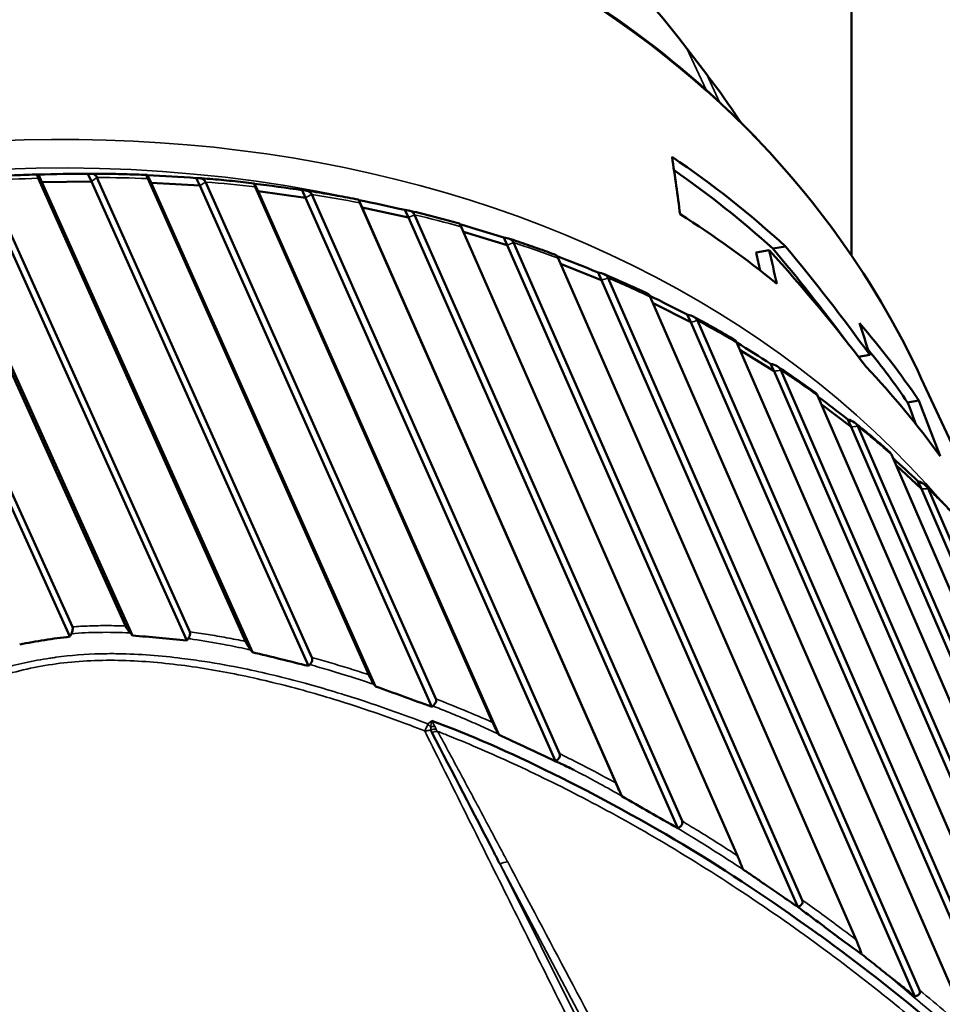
# Model space of a CAD drawing. Header units: millimetres. Extents: x 0 to 2239, y -60 to 841.
# Tile 112 of 165: x 1051.89 to 1056.32, y 210.76 to 215.5. Entities that reach past the tile are written whole.
import ezdxf

# ---------------------------------------------------------------- set-up
doc = ezdxf.new("R2010")
doc.units = ezdxf.units.MM
doc.layers.add('Sichtbar (ISO)', color=7, linetype='Continuous', lineweight=50)
doc.layers.add('Sichtbar schmal (ISO)', color=7, linetype='Continuous', lineweight=35)

msp = doc.modelspace()

# ---------------------------------------------------------------- linework, layer by layer
at = {"layer": 'Sichtbar (ISO)'}
for p, q in [((1055.8839, 257.2371), (1055.8839, 214.3629)), ((1055.0926, 215.3579), (1055.1884, 215.2325)), ((1052.9729, 212.5071), (1051.9765, 214.7337)), ((1051.9948, 214.7152), (1051.9778, 214.7517)), ((1052.233, 214.7184), (1052.216, 214.7549)), ((1052.2592, 214.7376), (1053.2919, 212.4298)), ((1052.519, 214.712), (1052.5021, 214.7485)), ((1053.5645, 212.3472), (1052.5029, 214.7321)), ((1052.7531, 214.6981), (1052.7362, 214.7346)), ((1052.3958, 212.5815), (1051.4437, 214.6973)), ((1052.6902, 212.5109), (1051.7048, 214.7009)), ((1051.7294, 214.7215), (1052.7048, 212.5536)), ((1052.233, 214.7184), (1051.9948, 214.7152)), ((1053.0062, 212.455), (1051.9948, 214.7152)), ((1053.2753, 212.3893), (1052.233, 214.7184)), ((1053.5966, 212.2913), (1052.519, 214.712)), ((1052.7531, 214.6981), (1052.519, 214.712)), ((1053.8683, 212.1928), (1052.7531, 214.6981)), ((1052.7808, 214.7156), (1053.8866, 212.2313)), ((1053.0332, 214.6709), (1053.0163, 214.7074)), ((1054.1596, 212.1182), (1053.0195, 214.6924)), ((1052.1294, 212.5301), (1051.1721, 214.6455)), ((1051.1949, 214.6675), (1052.1409, 212.5771)), ((1052.4295, 212.5351), (1051.4641, 214.6805)), ((1054.1884, 212.0628), (1053.0332, 214.6709)), ((1053.2616, 214.64), (1053.0332, 214.6709)), ((1053.2616, 214.64), (1053.2447, 214.6765)), ((1054.4614, 211.931), (1053.2616, 214.64)), ((1053.2906, 214.6557), (1054.4811, 211.9678)), ((1053.5339, 214.5923), (1053.517, 214.6288)), ((1054.7517, 211.8267), (1053.5226, 214.6151)), ((1054.7806, 211.7641), (1053.5339, 214.5923)), ((1053.7551, 214.5445), (1053.5339, 214.5923)), ((1053.7551, 214.5445), (1053.7381, 214.581)), ((1055.049, 211.6092), (1053.7551, 214.5445)), ((1053.7851, 214.5584), (1055.0697, 211.6441)), ((1055.3357, 211.477), (1054.0088, 214.5005)), ((1054.23, 214.4123), (1054.0195, 214.476)), ((1054.23, 214.4123), (1054.2131, 214.4488)), ((1055.6262, 211.231), (1054.23, 214.4123)), ((1054.2609, 214.4242), (1055.6477, 211.2641)), ((1055.5058, 214.3953), (1055.5674, 214.4048)), ((1055.9071, 211.0726), (1054.4748, 214.3495)), ((1055.4252, 214.3774), (1055.4886, 214.3872)), ((1054.6833, 214.2443), (1054.4866, 214.3225)), ((1054.6833, 214.2443), (1054.6663, 214.2808)), ((1056.1888, 210.8), (1054.6833, 214.2443)), ((1054.7148, 214.2541), (1056.2109, 210.8311)), ((1056.7729, 209.9026), (1054.9174, 214.1632)), ((1055.1117, 214.0417), (1054.9307, 214.1328)), ((1055.1117, 214.0417), (1055.0947, 214.0782)), ((1057.2004, 209.2455), (1055.1117, 214.0417)), ((1055.1436, 214.0493), (1057.221, 209.2791)), ((1057.4022, 209.1774), (1055.3336, 213.9427)), ((1055.5124, 213.8057), (1055.3488, 213.9077)), ((1055.9174, 213.8755), (1055.972, 213.884)), ((1055.5124, 213.8057), (1055.4954, 213.8422)), ((1057.5921, 209.0146), (1055.5124, 213.8057)), ((1055.5445, 213.8112), (1057.613, 209.046)), ((1056.2194, 213.7718), (1056.5425, 213.0755)), ((1057.7809, 208.93), (1055.7206, 213.6896)), ((1055.8826, 213.5381), (1055.7386, 213.6481)), ((1056.1535, 213.656), (1056.208, 213.6645)), ((1055.8826, 213.5381), (1055.8656, 213.5746)), ((1057.9541, 208.7527), (1055.8826, 213.5381)), ((1055.9148, 213.5413), (1057.975, 208.7818)), ((1058.1284, 208.6524), (1056.0757, 213.4057)), ((1056.2198, 213.2407), (1056.0979, 213.3542)), ((1056.2198, 213.2407), (1056.2029, 213.2772)), ((1058.2837, 208.4617), (1056.2198, 213.2407)), ((1056.2517, 213.2417), (1058.3045, 208.4885)), ((1054.1895, 212.0602), (1054.1885, 212.0627))]:
    msp.add_line(p, q, dxfattribs=at)
for centre, major_axis, ratio, start_param, end_param in [((1048.9039, 211.3802), (6.7107, 3.1145), 0.788675, 0.172719, 0.503057), ((1049.8347, 211.7915), (5.8053, 2.6942), 0.788675, 0.116694, 0.172719), ((1044.3291, 223.6544), (9.7593, -12.9166), 0.358747, 0.558999, 0.586736), ((1050.5332, 210.2866), (6.0094, 2.789), 0.788675, 0.31449, 0.442526), ((1052.1064, 214.7329), (-0.4507, -0.0057), 0.047208, 4.466082, 5.001075), ((1052.6286, 214.7211), (-0.4429, 0.0268), 0.046254, 4.46986, 5.004853), ((1050.5332, 210.2866), (5.964, 2.7679), 0.788675, 0.320472, 0.432863), ((1053.14, 214.6716), (-0.4322, 0.0591), 0.045009, 4.473772, 5.008765), ((1053.637, 214.5845), (-0.4184, 0.091), 0.043411, 4.477805, 5.012798), ((1050.7001, 209.9269), (6.0094, 2.789), 0.788675, 0.365828, 0.470263), ((1054.1164, 214.4606), (-0.4018, 0.1223), 0.041391, 4.481928, 5.011185), ((1051.4121, 208.3927), (-1.5673, 8.4527), 0.753093, 5.272595, 5.355276), ((1054.5747, 214.3006), (-0.3825, 0.1528), 0.038877, 4.486091, 5.004958), ((977.0202, 207.7701), (78.7252, 4.3291), 0.41403, 0.067589, 0.07028), ((1051.452, 208.3068), (-1.3777, 8.2375), 0.775295, 5.31045, 5.404707), ((975.2379, 207.554), (80.5944, 4.4321), 0.41403, 0.067502, 0.07237), ((1051.4121, 208.3927), (-1.5554, 8.3889), 0.753093, 5.290043, 5.361258), ((1055.0089, 214.1057), (-0.3606, 0.1822), 0.035806, 4.490215, 4.995162), ((949.9529, 203.283), (106.8991, 5.8808), 0.41403, 0.107624, 0.111164), ((1050.5332, 210.2866), (6.0094, 2.789), 0.788675, 0.129557, 0.218724), ((1055.4161, 213.8772), (-0.3362, 0.2103), 0.032123, 4.494198, 4.981293), ((1050.5332, 210.2866), (5.964, 2.7679), 0.788675, 0.133525, 0.19432), ((1050.7001, 209.9269), (6.0094, 2.789), 0.788675, 0.151309, 0.256667), ((1055.7933, 213.6167), (-0.3095, 0.237), 0.027799, 4.49791, 4.962263), ((935.9586, 200.3504), (121.6359, 6.6876), 0.414026, 0.130838, 0.132978), ((934.3571, 200.1252), (123.3305, 6.781), 0.414026, 0.128593, 0.133944), ((1056.1382, 213.3259), (-0.2807, 0.2621), 0.02284, 4.501202, 4.932535), ((1052.0708, 206.9735), (5.7372, 2.6627), 0.788675, 0.914556, 0.914562), ((1018.2971, 163.6246), (-111.2757, 43.6509), 0.491142, 4.577909, 4.58046)]:
    msp.add_ellipse(centre, major_axis=major_axis, ratio=ratio, start_param=start_param, end_param=end_param, dxfattribs=at)
for points, knots in [([(1056.2194, 213.7718), (1055.9847, 214.2774), (1055.6476, 214.7352), (1054.8021, 215.5102), (1054.2934, 215.8268), (1053.1544, 216.2877), (1052.5236, 216.431), (1051.2041, 216.5289), (1050.5155, 216.483), (1049.1507, 216.2064), (1048.4749, 215.9757), (1047.2045, 215.3527), (1046.6102, 214.9606), (1045.5635, 214.0542), (1045.1112, 213.5401), (1044.3951, 212.4419), (1044.1312, 211.858), (1043.8197, 210.6803), (1043.7716, 210.0867), (1043.8846, 209.0549), (1044.0083, 208.6084), (1044.2007, 208.1939)], [3.492472, 3.492472, 3.492472, 3.492472, 3.809585, 3.809585, 4.127835, 4.127835, 4.447926, 4.447926, 4.769018, 4.769018, 5.090415, 5.090415, 5.41186, 5.41186, 5.733233, 5.733233, 6.054217, 6.054217, 6.374033, 6.374033, 6.634065, 6.634065, 6.634065, 6.634065]), ([(1051.9751, 214.7521), (1051.9565, 214.7516), (1051.9379, 214.7509), (1051.9007, 214.7495), (1051.8821, 214.7487), (1051.8448, 214.747), (1051.8262, 214.7461), (1051.7889, 214.7441), (1051.7703, 214.7431), (1051.733, 214.7408), (1051.7143, 214.7396), (1051.6956, 214.7383)], [4.56665462, 4.56665462, 4.56665462, 4.56665462, 4.57536143, 4.57536143, 4.58406824, 4.58406824, 4.59277505, 4.59277505, 4.60148186, 4.60148186, 4.61018868, 4.61018868, 4.61018868, 4.61018868]), ([(1051.9778, 214.7517), (1051.9745, 214.7527), (1051.9721, 214.7518), (1051.9717, 214.7461), (1051.9732, 214.7408), (1051.9761, 214.7346), (1051.9762, 214.7343), (1051.9764, 214.734), (1051.9765, 214.7337)], [0.12922201, 0.12922201, 0.12922201, 0.12922201, 0.13675171, 0.13675171, 0.14339331, 0.14339331, 0.14339331, 0.14371765, 0.14371765, 0.14371765, 0.14371765]), ([(1052.2592, 214.7376), (1052.2591, 214.7379), (1052.2589, 214.7382), (1052.2588, 214.7385), (1052.2559, 214.7447), (1052.2501, 214.7499), (1052.2363, 214.7554), (1052.2258, 214.7561), (1052.216, 214.7549)], [0.14306898, 0.14306898, 0.14306898, 0.14306898, 0.14339331, 0.14339331, 0.14339331, 0.15003491, 0.15003491, 0.15756461, 0.15756461, 0.15756461, 0.15756461]), ([(1052.4995, 214.7494), (1052.4814, 214.7502), (1052.4632, 214.7508), (1052.4268, 214.7521), (1052.4086, 214.7526), (1052.3721, 214.7536), (1052.3539, 214.754), (1052.3174, 214.7547), (1052.2991, 214.7549), (1052.2626, 214.7554), (1052.2443, 214.7555), (1052.2259, 214.7556)], [4.48416286, 4.48416286, 4.48416286, 4.48416286, 4.49279945, 4.49279945, 4.50143604, 4.50143604, 4.51007264, 4.51007264, 4.51870923, 4.51870923, 4.52734583, 4.52734583, 4.52734583, 4.52734583]), ([(1052.5021, 214.7485), (1052.4994, 214.7499), (1052.4977, 214.7495), (1052.4979, 214.7443), (1052.4997, 214.7392), (1052.5025, 214.733), (1052.5027, 214.7327), (1052.5028, 214.7324), (1052.5029, 214.7321)], [0.12922201, 0.12922201, 0.12922201, 0.12922201, 0.13675171, 0.13675171, 0.14339331, 0.14339331, 0.14339331, 0.14371765, 0.14371765, 0.14371765, 0.14371765]), ([(1052.7808, 214.7156), (1052.7807, 214.7159), (1052.7805, 214.7162), (1052.7804, 214.7165), (1052.7775, 214.7227), (1052.7715, 214.7281), (1052.7573, 214.7341), (1052.7464, 214.7353), (1052.7362, 214.7346)], [0.14306898, 0.14306898, 0.14306898, 0.14306898, 0.14339331, 0.14339331, 0.14339331, 0.15003491, 0.15003491, 0.15756461, 0.15756461, 0.15756461, 0.15756461]), ([(1053.0142, 214.7089), (1052.9966, 214.7109), (1052.979, 214.7129), (1052.9437, 214.7167), (1052.926, 214.7186), (1052.8907, 214.7222), (1052.873, 214.7239), (1052.8375, 214.7272), (1052.8197, 214.7288), (1052.7842, 214.7318), (1052.7664, 214.7332), (1052.7486, 214.7346)], [4.4016942, 4.4016942, 4.4016942, 4.4016942, 4.41025103, 4.41025103, 4.41880785, 4.41880785, 4.42736467, 4.42736467, 4.43592149, 4.43592149, 4.44447832, 4.44447832, 4.44447832, 4.44447832]), ([(1053.0163, 214.7074), (1053.0143, 214.7093), (1053.0132, 214.7093), (1053.0142, 214.7046), (1053.0162, 214.6995), (1053.0191, 214.6934), (1053.0192, 214.6931), (1053.0193, 214.6928), (1053.0195, 214.6924)], [0.12922201, 0.12922201, 0.12922201, 0.12922201, 0.13675171, 0.13675171, 0.14339331, 0.14339331, 0.14339331, 0.14371765, 0.14371765, 0.14371765, 0.14371765]), ([(1053.2906, 214.6557), (1053.2904, 214.656), (1053.2903, 214.6563), (1053.2902, 214.6566), (1053.2873, 214.6628), (1053.2811, 214.6684), (1053.2665, 214.675), (1053.2553, 214.6766), (1053.2447, 214.6765)], [0.14306898, 0.14306898, 0.14306898, 0.14306898, 0.14339331, 0.14339331, 0.14339331, 0.15003491, 0.15003491, 0.15756461, 0.15756461, 0.15756461, 0.15756461]), ([(1053.5157, 214.6308), (1053.4988, 214.6341), (1053.4819, 214.6373), (1053.4479, 214.6437), (1053.4309, 214.6468), (1053.3969, 214.6529), (1053.3799, 214.6559), (1053.3457, 214.6617), (1053.3286, 214.6646), (1053.2943, 214.6702), (1053.2772, 214.6729), (1053.26, 214.6755)], [4.31924565, 4.31924565, 4.31924565, 4.31924565, 4.32771426, 4.32771426, 4.33618287, 4.33618287, 4.34465148, 4.34465148, 4.3531201, 4.3531201, 4.36158871, 4.36158871, 4.36158871, 4.36158871]), ([(1053.517, 214.6288), (1053.5157, 214.631), (1053.5153, 214.6314), (1053.5171, 214.6271), (1053.5193, 214.6222), (1053.5221, 214.616), (1053.5223, 214.6157), (1053.5224, 214.6154), (1053.5226, 214.6151)], [0.12922201, 0.12922201, 0.12922201, 0.12922201, 0.13675171, 0.13675171, 0.14339331, 0.14339331, 0.14339331, 0.14371765, 0.14371765, 0.14371765, 0.14371765]), ([(1053.7851, 214.5584), (1053.7849, 214.5587), (1053.7848, 214.559), (1053.7846, 214.5593), (1053.7818, 214.5655), (1053.7755, 214.5712), (1053.7606, 214.5784), (1053.749, 214.5806), (1053.7381, 214.581)], [0.14306898, 0.14306898, 0.14306898, 0.14306898, 0.14339331, 0.14339331, 0.14339331, 0.15003491, 0.15003491, 0.15756461, 0.15756461, 0.15756461, 0.15756461]), ([(1054.0007, 214.5156), (1053.9846, 214.5201), (1053.9684, 214.5246), (1053.9361, 214.5334), (1053.9199, 214.5377), (1053.8874, 214.5463), (1053.8711, 214.5505), (1053.8385, 214.5587), (1053.8222, 214.5628), (1053.7895, 214.5709), (1053.7731, 214.5748), (1053.7566, 214.5787)], [4.23681314, 4.23681314, 4.23681314, 4.23681314, 4.24518662, 4.24518662, 4.2535601, 4.2535601, 4.26193358, 4.26193358, 4.27030705, 4.27030705, 4.27868053, 4.27868053, 4.27868053, 4.27868053]), ([(1054.0007, 214.5155), (1054.001, 214.5155), (1054.0013, 214.5151), (1054.0031, 214.5124), (1054.0055, 214.5076), (1054.0084, 214.5014), (1054.0085, 214.5011), (1054.0086, 214.5008), (1054.0088, 214.5005)], [0.133875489, 0.133875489, 0.133875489, 0.133875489, 0.13675171, 0.13675171, 0.143393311, 0.143393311, 0.143393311, 0.143717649, 0.143717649, 0.143717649, 0.143717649]), ([(1054.2609, 214.4242), (1054.2607, 214.4245), (1054.2606, 214.4248), (1054.2604, 214.4251), (1054.2576, 214.4313), (1054.2512, 214.4373), (1054.236, 214.4451), (1054.2242, 214.4479), (1054.2131, 214.4488)], [0.14306898, 0.14306898, 0.14306898, 0.14306898, 0.14339331, 0.14339331, 0.14339331, 0.15003491, 0.15003491, 0.15756461, 0.15756461, 0.15756461, 0.15756461]), ([(1054.4659, 214.3641), (1054.4507, 214.3698), (1054.4354, 214.3754), (1054.4049, 214.3865), (1054.3896, 214.392), (1054.3589, 214.4028), (1054.3435, 214.4082), (1054.3126, 214.4188), (1054.2972, 214.4241), (1054.2662, 214.4344), (1054.2506, 214.4396), (1054.2351, 214.4446)], [4.15439143, 4.15439143, 4.15439143, 4.15439143, 4.16266484, 4.16266484, 4.17093825, 4.17093825, 4.17921167, 4.17921167, 4.18748508, 4.18748508, 4.19575849, 4.19575849, 4.19575849, 4.19575849]), ([(1054.4659, 214.364), (1054.4663, 214.3639), (1054.4667, 214.3636), (1054.4688, 214.3613), (1054.4715, 214.3566), (1054.4744, 214.3505), (1054.4745, 214.3502), (1054.4747, 214.3499), (1054.4748, 214.3495)], [0.134666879, 0.134666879, 0.134666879, 0.134666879, 0.13675171, 0.13675171, 0.143393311, 0.143393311, 0.143393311, 0.143717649, 0.143717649, 0.143717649, 0.143717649]), ([(1054.7147, 214.2541), (1054.7146, 214.2545), (1054.7145, 214.2548), (1054.7143, 214.2551), (1054.7115, 214.2612), (1054.7051, 214.2674), (1054.6896, 214.2759), (1054.6776, 214.2793), (1054.6663, 214.2808)], [0.14306898, 0.14306898, 0.14306898, 0.14306898, 0.14339331, 0.14339331, 0.14339331, 0.15003491, 0.15003491, 0.15756461, 0.15756461, 0.15756461, 0.15756461]), ([(1054.9082, 214.1772), (1054.894, 214.1839), (1054.8797, 214.1906), (1054.8511, 214.2039), (1054.8368, 214.2105), (1054.8081, 214.2235), (1054.7936, 214.23), (1054.7647, 214.2428), (1054.7502, 214.2492), (1054.7212, 214.2618), (1054.7066, 214.268), (1054.692, 214.2742)], [4.07197391, 4.07197391, 4.07197391, 4.07197391, 4.08014485, 4.08014485, 4.0883158, 4.0883158, 4.09648674, 4.09648674, 4.10465768, 4.10465768, 4.11282863, 4.11282863, 4.11282863, 4.11282863]), ([(1054.9082, 214.1772), (1054.9085, 214.177), (1054.9089, 214.1768), (1054.9112, 214.1749), (1054.9141, 214.1703), (1054.917, 214.1641), (1054.9171, 214.1638), (1054.9173, 214.1635), (1054.9174, 214.1632)], [0.1355491, 0.1355491, 0.1355491, 0.1355491, 0.13675171, 0.13675171, 0.143393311, 0.143393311, 0.143393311, 0.143717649, 0.143717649, 0.143717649, 0.143717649]), ([(1055.1436, 214.0494), (1055.1435, 214.0497), (1055.1433, 214.05), (1055.1432, 214.0503), (1055.1403, 214.0564), (1055.1339, 214.0628), (1055.1183, 214.072), (1055.1062, 214.076), (1055.0947, 214.0782)], [0.14306898, 0.14306898, 0.14306898, 0.14306898, 0.14339331, 0.14339331, 0.14339331, 0.15003491, 0.15003491, 0.15756461, 0.15756461, 0.15756461, 0.15756461]), ([(1055.3245, 213.956), (1055.3114, 213.9638), (1055.2982, 213.9715), (1055.2718, 213.9868), (1055.2585, 213.9944), (1055.2319, 214.0095), (1055.2185, 214.017), (1055.1917, 214.0319), (1055.1783, 214.0393), (1055.1513, 214.054), (1055.1377, 214.0613), (1055.1241, 214.0685)], [3.98955258, 3.98955258, 3.98955258, 3.98955258, 3.99762175, 3.99762175, 4.00569092, 4.00569092, 4.01376009, 4.01376009, 4.02182927, 4.02182927, 4.02989844, 4.02989844, 4.02989844, 4.02989844]), ([(1055.3245, 213.956), (1055.3246, 213.956), (1055.3247, 213.9559), (1055.3271, 213.9544), (1055.3304, 213.9498), (1055.3332, 213.9436), (1055.3334, 213.9433), (1055.3335, 213.943), (1055.3336, 213.9427)], [0.136531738, 0.136531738, 0.136531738, 0.136531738, 0.13675171, 0.13675171, 0.143393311, 0.143393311, 0.143393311, 0.143717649, 0.143717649, 0.143717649, 0.143717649]), ([(1055.5445, 213.8112), (1055.5444, 213.8115), (1055.5442, 213.8118), (1055.5441, 213.8121), (1055.5412, 213.8183), (1055.5348, 213.8249), (1055.5191, 213.8348), (1055.5069, 213.8394), (1055.4954, 213.8422)], [0.14306898, 0.14306898, 0.14306898, 0.14306898, 0.14339331, 0.14339331, 0.14339331, 0.15003491, 0.15003491, 0.15756461, 0.15756461, 0.15756461, 0.15756461]), ([(1055.7122, 213.702), (1055.7002, 213.7107), (1055.6881, 213.7194), (1055.6639, 213.7366), (1055.6518, 213.7451), (1055.6274, 213.7621), (1055.6151, 213.7706), (1055.5906, 213.7874), (1055.5782, 213.7958), (1055.5534, 213.8124), (1055.541, 213.8206), (1055.5285, 213.8288)], [3.90711819, 3.90711819, 3.90711819, 3.90711819, 3.91508991, 3.91508991, 3.92306163, 3.92306163, 3.93103335, 3.93103335, 3.93900507, 3.93900507, 3.9469768, 3.9469768, 3.9469768, 3.9469768]), ([(1055.7122, 213.702), (1055.7147, 213.7001), (1055.7177, 213.6959), (1055.7202, 213.6905), (1055.7203, 213.6902), (1055.7205, 213.6899), (1055.7206, 213.6896)], [0.137594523, 0.137594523, 0.137594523, 0.137594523, 0.143393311, 0.143393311, 0.143393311, 0.143717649, 0.143717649, 0.143717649, 0.143717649]), ([(1055.9147, 213.5414), (1055.9146, 213.5417), (1055.9145, 213.542), (1055.9143, 213.5423), (1055.9115, 213.5485), (1055.905, 213.5553), (1055.8894, 213.5659), (1055.8771, 213.5711), (1055.8656, 213.5746)], [0.14306898, 0.14306898, 0.14306898, 0.14306898, 0.14339331, 0.14339331, 0.14339331, 0.15003491, 0.15003491, 0.15756461, 0.15756461, 0.15756461, 0.15756461]), ([(1056.0684, 213.4168), (1056.0576, 213.4264), (1056.0467, 213.4359), (1056.0248, 213.4548), (1056.0139, 213.4643), (1055.9918, 213.483), (1055.9807, 213.4924), (1055.9585, 213.511), (1055.9473, 213.5202), (1055.9248, 213.5386), (1055.9136, 213.5478), (1055.9022, 213.5569)], [3.82466063, 3.82466063, 3.82466063, 3.82466063, 3.83254324, 3.83254324, 3.84042585, 3.84042585, 3.84830846, 3.84830846, 3.85619106, 3.85619106, 3.86407367, 3.86407367, 3.86407367, 3.86407367]), ([(1056.0684, 213.4167), (1056.0708, 213.4145), (1056.0732, 213.411), (1056.0753, 213.4066), (1056.0754, 213.4063), (1056.0755, 213.406), (1056.0757, 213.4057)], [0.138676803, 0.138676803, 0.138676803, 0.138676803, 0.143393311, 0.143393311, 0.143393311, 0.143717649, 0.143717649, 0.143717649, 0.143717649]), ([(1056.2517, 213.2417), (1056.2516, 213.242), (1056.2515, 213.2423), (1056.2513, 213.2426), (1056.2485, 213.2488), (1056.242, 213.2558), (1056.2264, 213.2671), (1056.2143, 213.273), (1056.2029, 213.2772)], [0.14306898, 0.14306898, 0.14306898, 0.14306898, 0.14339331, 0.14339331, 0.14339331, 0.15003491, 0.15003491, 0.15756461, 0.15756461, 0.15756461, 0.15756461]), ([(1056.3906, 213.1022), (1056.381, 213.1125), (1056.3714, 213.1229), (1056.3519, 213.1434), (1056.3422, 213.1537), (1056.3225, 213.1741), (1056.3127, 213.1842), (1056.2928, 213.2045), (1056.2828, 213.2145), (1056.2628, 213.2346), (1056.2527, 213.2446), (1056.2426, 213.2545)], [3.74216952, 3.74216952, 3.74216952, 3.74216952, 3.74997554, 3.74997554, 3.75778155, 3.75778155, 3.76558757, 3.76558757, 3.77339359, 3.77339359, 3.78119961, 3.78119961, 3.78119961, 3.78119961]), ([(1052.1362, 212.5445), (1052.1377, 212.5477), (1052.139, 212.5509), (1052.1411, 212.5571), (1052.1418, 212.5601), (1052.1426, 212.5658), (1052.1427, 212.5684), (1052.1423, 212.5731), (1052.1418, 212.5752), (1052.1409, 212.5771)], [0.000008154, 0.000008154, 0.000008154, 0.000008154, 0.002148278, 0.002148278, 0.004247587, 0.004247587, 0.006218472, 0.006218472, 0.008156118, 0.008156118, 0.008156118, 0.008156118]), ([(1052.3958, 212.5815), (1052.3967, 212.5795), (1052.3979, 212.5773), (1052.4008, 212.5724), (1052.4025, 212.5697), (1052.4084, 212.5612), (1052.4133, 212.5547), (1052.4189, 212.5479)], [0.000001, 0.000001, 0.000001, 0.000001, 0.002085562, 0.002085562, 0.004314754, 0.004314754, 0.008940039, 0.008940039, 0.008940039, 0.008940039]), ([(1052.6973, 212.5207), (1052.6993, 212.5237), (1052.7011, 212.5268), (1052.704, 212.533), (1052.7051, 212.5361), (1052.7064, 212.5419), (1052.7066, 212.5445), (1052.7063, 212.5494), (1052.7057, 212.5517), (1052.7048, 212.5536)], [0.000050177, 0.000050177, 0.000050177, 0.000050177, 0.002219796, 0.002219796, 0.004408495, 0.004408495, 0.006435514, 0.006435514, 0.00851349, 0.00851349, 0.00851349, 0.00851349]), ([(1051.8879, 212.4928), (1051.9274, 212.5005), (1051.9673, 212.5076), (1052.0479, 212.52), (1052.0885, 212.5255), (1052.1294, 212.5301)], [0.00001233, 0.00001233, 0.00001233, 0.00001233, 0.02503792, 0.02503792, 0.0500635, 0.0500635, 0.0500635, 0.0500635]), ([(1052.1294, 212.5301), (1052.1305, 212.5325), (1052.1317, 212.5349), (1052.134, 212.5397), (1052.1351, 212.5421), (1052.1362, 212.5445)], [0.000004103, 0.000004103, 0.000004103, 0.000004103, 0.001644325, 0.001644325, 0.003276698, 0.003276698, 0.003276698, 0.003276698]), ([(1052.4189, 212.5479), (1052.4207, 212.5458), (1052.4225, 212.5436), (1052.426, 212.5393), (1052.4277, 212.5372), (1052.4295, 212.5351)], [0.000024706, 0.000024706, 0.000024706, 0.000024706, 0.001717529, 0.001717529, 0.003364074, 0.003364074, 0.003364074, 0.003364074]), ([(1052.4295, 212.5351), (1052.4723, 212.532), (1052.5151, 212.5284), (1052.602, 212.5203), (1052.6461, 212.5158), (1052.6902, 212.5109)], [0.00002989, 0.00002989, 0.00002989, 0.00002989, 0.0258107, 0.0258107, 0.05238961, 0.05238961, 0.05238961, 0.05238961]), ([(1052.6902, 212.5109), (1052.6913, 212.5126), (1052.6924, 212.5142), (1052.6947, 212.5175), (1052.6958, 212.5192), (1052.6973, 212.5207)], [0.00013512, 0.00013512, 0.00013512, 0.00013512, 0.00133082, 0.00133082, 0.002574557, 0.002574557, 0.002574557, 0.002574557]), ([(1052.9729, 212.5071), (1052.9739, 212.5048), (1052.9753, 212.5021), (1052.9786, 212.4962), (1052.9805, 212.4929), (1052.9872, 212.4822), (1052.9926, 212.4742), (1052.9981, 212.4664)], [0.000001, 0.000001, 0.000001, 0.000001, 0.00242603, 0.00242603, 0.00509502, 0.00509502, 0.01085804, 0.01085804, 0.01085804, 0.01085804]), ([(1053.0062, 212.455), (1053.0049, 212.4569), (1053.0035, 212.4588), (1053.0008, 212.4626), (1052.9995, 212.4645), (1052.9981, 212.4664)], [-0.002822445, -0.002822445, -0.002822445, -0.002822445, -0.001411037, -0.001411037, -0.00000201, -0.00000201, -0.00000201, -0.00000201]), ([(1053.0062, 212.455), (1053.0509, 212.4443), (1053.0956, 212.4335), (1053.1853, 212.4116), (1053.2303, 212.4005), (1053.2753, 212.3893)], [0.00000452, 0.00000452, 0.00000452, 0.00000452, 0.02762987, 0.02762987, 0.0555096, 0.0555096, 0.0555096, 0.0555096]), ([(1053.2814, 212.3959), (1053.2839, 212.3987), (1053.2862, 212.4016), (1053.2899, 212.4078), (1053.2914, 212.4108), (1053.2932, 212.4169), (1053.2936, 212.4197), (1053.2935, 212.4251), (1053.2929, 212.4276), (1053.2919, 212.4298)], [0.00001967, 0.00001967, 0.00001967, 0.00001967, 0.00229087, 0.00229087, 0.004551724, 0.004551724, 0.006770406, 0.006770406, 0.009096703, 0.009096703, 0.009096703, 0.009096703]), ([(1053.2753, 212.3893), (1053.2763, 212.3904), (1053.2773, 212.3915), (1053.2793, 212.3937), (1053.2803, 212.3948), (1053.2814, 212.3959)], [0.000045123, 0.000045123, 0.000045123, 0.000045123, 0.000940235, 0.000940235, 0.001848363, 0.001848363, 0.001848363, 0.001848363]), ([(1053.5645, 212.3472), (1053.5657, 212.3446), (1053.5672, 212.3416), (1053.5707, 212.3349), (1053.5728, 212.331), (1053.5798, 212.3185), (1053.5854, 212.3092), (1053.5912, 212.2999)], [0.000001, 0.000001, 0.000001, 0.000001, 0.0027099, 0.0027099, 0.0057444, 0.0057444, 0.01228625, 0.01228625, 0.01228625, 0.01228625]), ([(1053.5966, 212.2913), (1053.5957, 212.2927), (1053.5948, 212.2941), (1053.5931, 212.2969), (1053.5921, 212.2984), (1053.5912, 212.2999)], [-0.002084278, -0.002084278, -0.002084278, -0.002084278, -0.00108326, -0.00108326, -0.000027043, -0.000027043, -0.000027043, -0.000027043]), ([(1053.5966, 212.2913), (1053.6418, 212.275), (1053.6871, 212.2586), (1053.7776, 212.2258), (1053.823, 212.2093), (1053.8683, 212.1928)], [0.00000917, 0.00000917, 0.00000917, 0.00000917, 0.02899847, 0.02899847, 0.05809979, 0.05809979, 0.05809979, 0.05809979]), ([(1053.873, 212.1967), (1053.876, 212.1992), (1053.8788, 212.202), (1053.8834, 212.2081), (1053.8853, 212.2112), (1053.8878, 212.2176), (1053.8884, 212.2207), (1053.8883, 212.2264), (1053.8877, 212.229), (1053.8866, 212.2313)], [0.000015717, 0.000015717, 0.000015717, 0.000015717, 0.002390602, 0.002390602, 0.004813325, 0.004813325, 0.007303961, 0.007303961, 0.009723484, 0.009723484, 0.009723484, 0.009723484]), ([(1053.8683, 212.1928), (1053.8691, 212.1934), (1053.8699, 212.1941), (1053.8714, 212.1954), (1053.8722, 212.1961), (1053.873, 212.1967)], [0.000034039, 0.000034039, 0.000034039, 0.000034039, 0.00063869, 0.00063869, 0.001250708, 0.001250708, 0.001250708, 0.001250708]), ([(1055.731, 211.0949), (1055.7307, 211.0951), (1055.5412, 211.2323), (1055.1305, 211.5122), (1054.4293, 211.8931), (1054.0482, 212.0593), (1053.8673, 212.1257)], [0.2496477, 0.2496477, 0.2496477, 0.2496477, 0.25, 0.5, 0.75, 0.9999999, 0.9999999, 0.9999999, 0.9999999]), ([(1053.868, 212.0688), (1053.8671, 212.0704), (1053.8656, 212.0735), (1053.8639, 212.0782), (1053.863, 212.0815), (1053.8627, 212.0831)], [0.0014857, 0.0014857, 0.0014857, 0.0014857, 0.3333333, 0.6666667, 0.9999962, 0.9999962, 0.9999962, 0.9999962]), ([(1054.1596, 212.1182), (1054.1609, 212.1153), (1054.1625, 212.112), (1054.1662, 212.1043), (1054.1684, 212.0999), (1054.1756, 212.0857), (1054.1815, 212.0747), (1054.1884, 212.0613)], [0.000001, 0.000001, 0.000001, 0.000001, 0.00299281, 0.00299281, 0.00639483, 0.00639483, 0.01359634, 0.01359634, 0.01359634, 0.01359634]), ([(1053.868, 212.0688), (1053.9684, 211.8759), (1054.0682, 211.6831), (1054.1676, 211.4903), (1054.1769, 211.4723), (1054.1862, 211.4542), (1054.1954, 211.4363)], [0, 0, 0, 0, 0.9143989, 0.9143989, 0.9143989, 0.9997867, 0.9997867, 0.9997867, 0.9997867]), ([(1054.4619, 211.9313), (1054.4644, 211.933), (1054.4667, 211.9345), (1054.4709, 211.9379), (1054.4728, 211.9396), (1054.477, 211.9442), (1054.479, 211.9471), (1054.4819, 211.953), (1054.4826, 211.956), (1054.4829, 211.9621), (1054.4823, 211.9651), (1054.4811, 211.9678)], [0, 0, 0, 0, 0.00164605, 0.00164605, 0.00324131, 0.00324131, 0.00558534, 0.00558534, 0.00800171, 0.00800171, 0.01082623, 0.01082623, 0.01082623, 0.01082623]), ([(1054.4619, 211.9313), (1054.486, 211.9206), (1054.5095, 211.9094), (1054.5328, 211.8979), (1054.5385, 211.895), (1054.5442, 211.8922), (1054.5499, 211.8893)], [0, 0, 0, 0, 0.2184567, 0.2184567, 0.2184567, 0.2720789, 0.2720789, 0.2720789, 0.2720789]), ([(1054.7517, 211.8267), (1054.7531, 211.8236), (1054.7548, 211.8198), (1054.7588, 211.8111), (1054.7611, 211.806), (1054.7688, 211.7893), (1054.7747, 211.7767), (1054.7805, 211.7642)], [0.000001, 0.000001, 0.000001, 0.000001, 0.00333169, 0.00333169, 0.00717699, 0.00717699, 0.01548522, 0.01548522, 0.01548522, 0.01548522]), ([(1055.049, 211.6092), (1055.004, 211.6352), (1054.9589, 211.6612), (1054.8694, 211.7128), (1054.825, 211.7384), (1054.7805, 211.7642)], [-0.06256708, -0.06256708, -0.06256708, -0.06256708, -0.03112389, -0.03112389, -0.00007382, -0.00007382, -0.00007382, -0.00007382]), ([(1055.049, 211.6092), (1055.0514, 211.6104), (1055.0537, 211.6118), (1055.0581, 211.6147), (1055.0601, 211.6162), (1055.0646, 211.6202), (1055.0668, 211.6228), (1055.07, 211.6283), (1055.0709, 211.631), (1055.0717, 211.6375), (1055.071, 211.641), (1055.0697, 211.6441)], [0.00000256, 0.00000256, 0.00000256, 0.00000256, 0.00161858, 0.00161858, 0.00317748, 0.00317748, 0.00545112, 0.00545112, 0.00779179, 0.00779179, 0.01107089, 0.01107089, 0.01107089, 0.01107089]), ([(1055.3357, 211.477), (1055.3371, 211.4737), (1055.3389, 211.4697), (1055.3427, 211.4605), (1055.345, 211.4551), (1055.3522, 211.4377), (1055.3576, 211.4245), (1055.363, 211.4112)], [0.000001, 0.000001, 0.000001, 0.000001, 0.00348553, 0.00348553, 0.00755201, 0.00755201, 0.01608389, 0.01608389, 0.01608389, 0.01608389]), ([(1055.363, 211.4112), (1055.3801, 211.3996), (1055.3971, 211.3879), (1055.4311, 211.3647), (1055.448, 211.353), (1055.465, 211.3414)], [0.000003, 0.000003, 0.000003, 0.000003, 0.01249676, 0.01249676, 0.0249492, 0.0249492, 0.0249492, 0.0249492]), ([(1055.6259, 211.2307), (1055.5994, 211.2494), (1055.5727, 211.2677), (1055.519, 211.3045), (1055.492, 211.3229), (1055.465, 211.3414)], [-0.0394389, -0.0394389, -0.0394389, -0.0394389, -0.01982235, -0.01982235, -0.00001861, -0.00001861, -0.00001861, -0.00001861]), ([(1055.6259, 211.2307), (1055.6286, 211.232), (1055.6309, 211.2331), (1055.6357, 211.2357), (1055.638, 211.2372), (1055.6428, 211.2412), (1055.6449, 211.2435), (1055.6481, 211.2486), (1055.649, 211.2512), (1055.6498, 211.2575), (1055.6491, 211.2609), (1055.6477, 211.2641)], [0.00030411, 0.00030411, 0.00030411, 0.00030411, 0.00185122, 0.00185122, 0.00361447, 0.00361447, 0.00585155, 0.00585155, 0.00817051, 0.00817051, 0.01146627, 0.01146627, 0.01146627, 0.01146627]), ([(1055.6259, 211.2307), (1055.6586, 211.2065), (1055.6919, 211.182), (1055.7252, 211.157), (1055.7419, 211.1444), (1055.7586, 211.1317), (1055.7755, 211.1189), (1055.7839, 211.1125), (1055.7924, 211.1061), (1055.8009, 211.0997), (1055.8023, 211.0987), (1055.8036, 211.0977), (1055.8049, 211.0967), (1055.8052, 211.0965), (1055.8055, 211.0963), (1055.8058, 211.0961)], [0.0006356, 0.0006356, 0.0006356, 0.0006356, 0.3333333, 0.3333333, 0.3333333, 0.5, 0.5, 0.5, 0.5833333, 0.5833333, 0.5833333, 0.5964533, 0.5964533, 0.5964533, 0.5991044, 0.5991044, 0.5991044, 0.5991044]), ([(1055.8058, 211.0961), (1055.8084, 211.0941), (1055.8111, 211.0921), (1055.8137, 211.0901), (1055.818, 211.0869), (1055.8223, 211.0836), (1055.8266, 211.0804), (1055.8611, 211.0548), (1055.8967, 211.0291), (1055.9324, 211.0037)], [0.5991044, 0.5991044, 0.5991044, 0.5991044, 0.625, 0.625, 0.625, 0.6666667, 0.6666667, 0.6666667, 0.9991665, 0.9991665, 0.9991665, 0.9991665]), ([(1055.9071, 211.0726), (1055.9086, 211.0693), (1055.9102, 211.0653), (1055.9139, 211.0559), (1055.916, 211.0504), (1055.9227, 211.0323), (1055.9276, 211.0183), (1055.9324, 211.0037)], [0.000001, 0.000001, 0.000001, 0.000001, 0.00351686, 0.00351686, 0.00765169, 0.00765169, 0.01658314, 0.01658314, 0.01658314, 0.01658314]), ([(1055.9324, 211.0037), (1055.9553, 210.986), (1055.9779, 210.968), (1056.0236, 210.9315), (1056.0467, 210.9131), (1056.0698, 210.8947)], [0.00005199, 0.00005199, 0.00005199, 0.00005199, 0.01759042, 0.01759042, 0.0354702, 0.0354702, 0.0354702, 0.0354702]), ([(1056.1888, 210.8), (1056.169, 210.8157), (1056.1489, 210.8317), (1056.1096, 210.863), (1056.0893, 210.8792), (1056.0698, 210.8947)], [-0.03021086, -0.03021086, -0.03021086, -0.03021086, -0.01512644, -0.01512644, -0.00001175, -0.00001175, -0.00001175, -0.00001175]), ([(1056.1888, 210.8), (1056.1915, 210.8009), (1056.1942, 210.8019), (1056.1992, 210.8043), (1056.2015, 210.8056), (1056.2061, 210.809), (1056.2083, 210.8112), (1056.2114, 210.816), (1056.2123, 210.8185), (1056.213, 210.8245), (1056.2123, 210.8279), (1056.2109, 210.8311)], [0.00000151, 0.00000151, 0.00000151, 0.00000151, 0.00174682, 0.00174682, 0.00340644, 0.00340644, 0.00562251, 0.00562251, 0.00793206, 0.00793206, 0.01124833, 0.01124833, 0.01124833, 0.01124833])]:
    msp.add_open_spline(points, degree=3, knots=knots, dxfattribs=at)
msp.add_open_spline([(1056.2506, 210.6896), (1056.093, 210.824), (1055.92, 210.958), (1055.731, 211.0949)], degree=3, dxfattribs=at)
at = {"layer": 'Sichtbar schmal (ISO)'}
for p, q in [((1055.0926, 215.3579), (1055.1851, 215.1587)), ((1055.2503, 215.0992), (1055.1884, 215.2325)), ((1053.8673, 212.1257), (1053.8492, 212.1103)), ((1054.1954, 211.4362), (1055.0767, 209.7702)), ((1055.0483, 209.725), (1054.1956, 211.4359))]:
    msp.add_line(p, q, dxfattribs=at)
for centre, major_axis, ratio, start_param, end_param in [((1050.1106, 211.8325), (5.3803, 2.497), 0.788675, 0.527582, 1.912252), ((1050.21, 210.9828), (6.0094, 2.789), 0.788675, 0, 3.141593), ((1050.1495, 211.7489), (5.2442, 2.4339), 0.788675, 0.809037, 1.735432), ((1050.9347, 209.4213), (-6.0094, -2.789), 0.788675, 3.361853, 6.080738), ((1050.9606, 209.3656), (5.9186, 2.7469), 0.788675, 0.784991, 2.340991), ((1051.0516, 209.1694), (-6.0848, -2.824), 0.788675, 4.218282, 4.256717), ((1051.0516, 209.1694), (-6.0848, -2.824), 0.788675, 4.135608, 4.174044), ((1051.0516, 209.1694), (-6.0848, -2.824), 0.788675, 4.052935, 4.09137), ((1051.0516, 209.1694), (-6.0848, -2.824), 0.788675, 3.970261, 4.008697), ((1051.0516, 209.1694), (-6.0848, -2.824), 0.788675, 3.887588, 3.926023), ((1050.9606, 209.3656), (5.9186, 2.7469), 0.788675, 0.671107, 0.671108), ((1051.0516, 209.1694), (-6.0848, -2.824), 0.788675, 3.804914, 3.84335), ((1051.0516, 209.1694), (-6.0848, -2.824), 0.788675, 3.722241, 3.760676), ((1051.0516, 209.1694), (-6.0848, -2.824), 0.788675, 3.639567, 3.678003), ((1051.0516, 209.1694), (-6.0848, -2.824), 0.788675, 3.556894, 3.595329), ((1051.0516, 209.1694), (6.0848, 2.824), 0.788675, 0.332627, 0.371063), ((1051.0516, 209.1694), (6.0848, 2.824), 0.788675, 0.249954, 0.28839), ((1053.8824, 210.6168), (-2.9157, 1.4983), 0.450071, 4.846883, 4.938242), ((1053.8644, 212.1314), (-0.0128, -0.0746), 0.050803, 1.084622, 1.50285), ((1053.8464, 212.1174), (-0.0181, -0.0466), 0.102692, 0.572678, 1.458166), ((1053.8464, 212.1174), (0.0324, -0.0381), 0.050742, 4.856086, 5.264995), ((1053.8771, 212.0746), (-0.0494, -0.0075), 0.483493, 4.541212, 4.953394), ((1053.8788, 212.0489), (0.05, -0.0005), 0.721979, 1.377688, 1.907563), ((1053.8464, 212.1174), (-0.0181, -0.0466), 0.102692, 0.557566, 0.569317), ((1053.8826, 212.0339), (-0.044, -0.0238), 0.756167, 4.043765, 4.63784), ((1054.2155, 211.4229), (-0.0355, -0.014), 0.555687, 4.021016, 5.083036)]:
    msp.add_ellipse(centre, major_axis=major_axis, ratio=ratio, start_param=start_param, end_param=end_param, dxfattribs=at)
for points in [[(1051.9948, 214.7152), (1051.9886, 214.7215), (1051.9826, 214.7274), (1051.9765, 214.7337)], [(1052.2592, 214.7376), (1052.2505, 214.7311), (1052.2417, 214.7249), (1052.233, 214.7184)], [(1052.519, 214.712), (1052.5136, 214.7188), (1052.5083, 214.7253), (1052.5029, 214.7321)], [(1052.7808, 214.7156), (1052.7716, 214.7097), (1052.7623, 214.7041), (1052.7531, 214.6981)], [(1053.0332, 214.6709), (1053.0286, 214.6782), (1053.0241, 214.6852), (1053.0195, 214.6924)], [(1053.2906, 214.6557), (1053.281, 214.6504), (1053.2712, 214.6454), (1053.2616, 214.64)], [(1053.5339, 214.5923), (1053.5301, 214.6), (1053.5264, 214.6074), (1053.5226, 214.615)], [(1053.7851, 214.5584), (1053.7751, 214.5537), (1053.765, 214.5493), (1053.7551, 214.5445)], [(1054.2609, 214.4242), (1054.2506, 214.4202), (1054.2402, 214.4164), (1054.23, 214.4123)], [(1054.7147, 214.2541), (1054.7043, 214.2508), (1054.6937, 214.2477), (1054.6833, 214.2443)], [(1055.1436, 214.0494), (1055.133, 214.0467), (1055.1223, 214.0444), (1055.1117, 214.0417)], [(1055.5445, 213.8112), (1055.5338, 213.8093), (1055.523, 213.8077), (1055.5124, 213.8057)], [(1055.9147, 213.5414), (1055.9041, 213.5402), (1055.8932, 213.5394), (1055.8826, 213.5381)], [(1056.2517, 213.2417), (1056.2411, 213.2413), (1056.2304, 213.2412), (1056.2198, 213.2407)], [(1056.0698, 210.8947), (1056.104, 210.8651), (1056.1735, 210.8056), (1056.245, 210.7456), (1056.2813, 210.7155)], [(1056.3401, 210.7225), (1056.2974, 210.7591), (1056.2542, 210.7952), (1056.2109, 210.8311)]]:
    msp.add_open_spline(points, degree=3, dxfattribs=at)
for points, knots in [([(1052.1362, 212.5445), (1052.18, 212.5481), (1052.2739, 212.5523), (1052.3686, 212.5504), (1052.4189, 212.5479)], [0.0000575, 0.0000575, 0.0000575, 0.0000575, 0.4696448, 1, 1, 1, 1]), ([(1052.3958, 212.5815), (1052.3659, 212.5826), (1052.3072, 212.5837), (1052.2224, 212.5822), (1052.1677, 212.5791), (1052.1409, 212.5771)], [0, 0, 0, 0, 0.3333333, 0.6666667, 1, 1, 1, 1]), ([(1052.9729, 212.5071), (1052.942, 212.5135), (1052.9115, 212.5194), (1052.8815, 212.525), (1052.8515, 212.5305), (1052.822, 212.5357), (1052.7926, 212.5404), (1052.7632, 212.5452), (1052.7339, 212.5496), (1052.7048, 212.5536)], [0, 0, 0, 0, 0.333333, 0.333333, 0.333333, 0.666667, 0.666667, 0.666667, 1, 1, 1, 1]), ([(1052.6973, 212.5207), (1052.7057, 212.5195), (1052.7141, 212.5183), (1052.7225, 212.5171), (1052.7717, 212.5098), (1052.8207, 212.5015), (1052.8696, 212.4924), (1052.9068, 212.4855), (1052.9439, 212.478), (1052.9809, 212.4701), (1052.9867, 212.4689), (1052.9924, 212.4676), (1052.9981, 212.4664)], [0, 0, 0, 0, 0.0833428, 0.0833428, 0.0833428, 0.5711822, 0.5711822, 0.5711822, 0.9424578, 0.9424578, 0.9424578, 0.9999974, 0.9999974, 0.9999974, 0.9999974]), ([(1050.5459, 211.5993), (1050.5634, 211.6154), (1050.581, 211.6313), (1050.5985, 211.6471), (1050.6671, 211.7085), (1050.7361, 211.7669), (1050.8053, 211.8222), (1050.8527, 211.8601), (1050.9001, 211.8964), (1050.9476, 211.9313), (1050.9714, 211.9487), (1050.9952, 211.9658), (1051.019, 211.9825), (1051.0953, 212.036), (1051.172, 212.0855), (1051.2499, 212.1316), (1051.2853, 212.1524), (1051.321, 212.1726), (1051.3571, 212.192), (1051.4051, 212.2177), (1051.4538, 212.2421), (1051.5032, 212.2649), (1051.59, 212.305), (1051.6791, 212.34), (1051.7707, 212.3678), (1051.7794, 212.3705), (1051.7882, 212.3731), (1051.797, 212.3756), (1051.8736, 212.3976), (1051.952, 212.4146), (1052.032, 212.4266), (1052.0396, 212.4277), (1052.0472, 212.4288), (1052.0548, 212.4299), (1052.0572, 212.4302), (1052.0597, 212.4305), (1052.0621, 212.4309), (1052.1325, 212.4403), (1052.2041, 212.446), (1052.2766, 212.4478), (1052.3045, 212.4485), (1052.3325, 212.4486), (1052.3607, 212.4482), (1052.4628, 212.4468), (1052.5659, 212.4385), (1052.6674, 212.4258), (1052.7041, 212.4212), (1052.7406, 212.4161), (1052.7769, 212.4105), (1052.8397, 212.4008), (1052.9016, 212.3896), (1052.9639, 212.3769), (1053.0597, 212.3573), (1053.1566, 212.3341), (1053.2598, 212.3058), (1053.2647, 212.3044), (1053.2697, 212.303), (1053.2746, 212.3017), (1053.366, 212.2763), (1053.4624, 212.2471), (1053.5624, 212.2138), (1053.6553, 212.1828), (1053.7513, 212.1483), (1053.8492, 212.1103)], [0, 0, 0, 0, 0.018855, 0.018855, 0.018855, 0.092457, 0.092457, 0.092457, 0.142857, 0.142857, 0.142857, 0.168105, 0.168105, 0.168105, 0.249003, 0.249003, 0.249003, 0.285714, 0.285714, 0.285714, 0.334579, 0.334579, 0.334579, 0.420393, 0.420393, 0.420393, 0.428571, 0.428571, 0.428571, 0.5, 0.5, 0.5, 0.506751, 0.506751, 0.506751, 0.508929, 0.508929, 0.508929, 0.571429, 0.571429, 0.571429, 0.595481, 0.595481, 0.595481, 0.682748, 0.682748, 0.682748, 0.714286, 0.714286, 0.714286, 0.769018, 0.769018, 0.769018, 0.853144, 0.853144, 0.853144, 0.857143, 0.857143, 0.857143, 0.931196, 0.931196, 0.931196, 1, 1, 1, 1]), ([(1050.5785, 211.5734), (1050.5957, 211.5893), (1050.6131, 211.6052), (1050.6305, 211.6209), (1050.6971, 211.6809), (1050.7652, 211.7392), (1050.8351, 211.7954), (1050.9038, 211.8506), (1050.9742, 211.9039), (1051.0464, 211.9549), (1051.1203, 212.007), (1051.1962, 212.0567), (1051.2744, 212.1033), (1051.3547, 212.1512), (1051.4376, 212.1958), (1051.5238, 212.2359), (1051.6077, 212.275), (1051.6948, 212.3098), (1051.7858, 212.3379), (1051.8747, 212.3654), (1051.9674, 212.3865), (1052.0626, 212.3996), (1052.1605, 212.413), (1052.2609, 212.4179), (1052.3616, 212.4161), (1052.4622, 212.4144), (1052.563, 212.406), (1052.6632, 212.3931), (1052.7614, 212.3805), (1052.859, 212.3636), (1052.9559, 212.3434), (1053.0544, 212.3229), (1053.1521, 212.299), (1053.249, 212.2723), (1053.3499, 212.2445), (1053.45, 212.2138), (1053.5491, 212.1804), (1053.6448, 212.1482), (1053.7396, 212.1136), (1053.8336, 212.0769)], [0.0000034, 0.0000034, 0.0000034, 0.0000034, 0.0212716, 0.0212716, 0.0212716, 0.1023336, 0.1023336, 0.1023336, 0.1820471, 0.1820471, 0.1820471, 0.2635455, 0.2635455, 0.2635455, 0.3472096, 0.3472096, 0.3472096, 0.4287054, 0.4287054, 0.4287054, 0.5083192, 0.5083192, 0.5083192, 0.5901014, 0.5901014, 0.5901014, 0.6718394, 0.6718394, 0.6718394, 0.7519341, 0.7519341, 0.7519341, 0.8333403, 0.8333403, 0.8333403, 0.9181288, 0.9181288, 0.9181288, 0.9999999, 0.9999999, 0.9999999, 0.9999999]), ([(1053.5645, 212.3472), (1053.5342, 212.3572), (1053.5039, 212.3669), (1053.4736, 212.3764), (1053.4433, 212.3858), (1053.413, 212.395), (1053.3827, 212.4039), (1053.3524, 212.4128), (1053.3222, 212.4215), (1053.2919, 212.4298)], [0, 0, 0, 0, 0.333333, 0.333333, 0.333333, 0.666667, 0.666667, 0.666667, 1, 1, 1, 1]), ([(1053.2814, 212.3959), (1053.313, 212.387), (1053.3446, 212.3779), (1053.3761, 212.3685), (1053.4425, 212.3487), (1053.5086, 212.3277), (1053.5744, 212.3056), (1053.58, 212.3037), (1053.5856, 212.3018), (1053.5912, 212.2999)], [0, 0, 0, 0, 0.303686, 0.303686, 0.303686, 0.945226, 0.945226, 0.945226, 1, 1, 1, 1]), ([(1053.873, 212.1967), (1053.8979, 212.1869), (1053.9226, 212.1771), (1053.9473, 212.1671), (1053.9721, 212.1571), (1053.9967, 212.1469), (1054.0215, 212.1363), (1054.0494, 212.1245), (1054.0774, 212.1122), (1054.1053, 212.0998), (1054.1192, 212.0936), (1054.1332, 212.0874), (1054.147, 212.0813), (1054.1609, 212.0751), (1054.1748, 212.0689), (1054.1884, 212.0613)], [0, 0, 0, 0, 0.235009, 0.235009, 0.235009, 0.470018, 0.470018, 0.470018, 0.735009, 0.735009, 0.735009, 0.867505, 0.867505, 0.867505, 1, 1, 1, 1]), ([(1053.8673, 212.1257), (1053.869, 212.1225), (1053.8707, 212.1195), (1053.8724, 212.1165), (1053.8741, 212.1135), (1053.8757, 212.1105), (1053.8773, 212.1077), (1053.8789, 212.1048), (1053.8804, 212.1021), (1053.8819, 212.0994)], [0.0000045, 0.0000045, 0.0000045, 0.0000045, 0.3333333, 0.3333333, 0.3333333, 0.6666667, 0.6666667, 0.6666667, 1, 1, 1, 1]), ([(1053.8627, 212.0831), (1053.8596, 212.0817), (1053.8531, 212.0792), (1053.8433, 212.0774), (1053.8367, 212.0768), (1053.8336, 212.0769)], [0.0001809, 0.0001809, 0.0001809, 0.0001809, 0.3333333, 0.6666667, 1, 1, 1, 1]), ([(1053.8618, 212.096), (1053.8619, 212.0949), (1053.8621, 212.0939), (1053.8622, 212.0929), (1053.8623, 212.0918), (1053.8624, 212.0907), (1053.8624, 212.0897), (1053.8625, 212.0886), (1053.8626, 212.0875), (1053.8626, 212.0864), (1053.8626, 212.0853), (1053.8627, 212.0842), (1053.8627, 212.0831)], [0.0000977, 0.0000977, 0.0000977, 0.0000977, 0.2269375, 0.2269375, 0.2269375, 0.4639662, 0.4639662, 0.4639662, 0.7215348, 0.7215348, 0.7215348, 1, 1, 1, 1]), ([(1053.8819, 212.0994), (1053.883, 212.0976), (1053.8839, 212.0958), (1053.8847, 212.094), (1053.8855, 212.0923), (1053.8863, 212.0907), (1053.8869, 212.089), (1053.8876, 212.0874), (1053.8882, 212.0858), (1053.8888, 212.0842)], [0, 0, 0, 0, 0.333333, 0.333333, 0.333333, 0.666667, 0.666667, 0.666667, 1, 1, 1, 1]), ([(1053.8957, 212.0748), (1053.8946, 212.0758), (1053.8936, 212.0768), (1053.8927, 212.0779), (1053.8918, 212.0789), (1053.8911, 212.0799), (1053.8904, 212.081), (1053.8897, 212.082), (1053.8892, 212.0831), (1053.8888, 212.0842)], [0, 0, 0, 0, 0.333333, 0.333333, 0.333333, 0.666667, 0.666667, 0.666667, 1, 1, 1, 1]), ([(1053.8336, 212.0769), (1053.9649, 211.8133), (1054.228, 211.286), (1054.6232, 210.4924), (1054.8874, 209.9623), (1055.0196, 209.6969)], [0, 0, 0, 0, 0.3333333, 0.6666667, 0.9999927, 0.9999927, 0.9999927, 0.9999927]), ([(1053.8957, 212.0748), (1053.9146, 212.0673), (1053.9335, 212.0598), (1053.9523, 212.0522), (1054.0551, 212.0107), (1054.1568, 211.9667), (1054.2575, 211.9204), (1054.3704, 211.8685), (1054.4819, 211.8137), (1054.592, 211.7564), (1054.7158, 211.6919), (1054.8379, 211.6242), (1054.9582, 211.5535), (1055.0944, 211.4734), (1055.2284, 211.3895), (1055.36, 211.3022), (1055.4949, 211.2127), (1055.6274, 211.1196), (1055.7574, 211.0233), (1055.8735, 210.9373), (1055.9876, 210.8487), (1056.0996, 210.7578), (1056.1398, 210.7252), (1056.1797, 210.6924), (1056.2194, 210.6592)], [0, 0, 0, 0, 0.0222437, 0.0222437, 0.0222437, 0.1436772, 0.1436772, 0.1436772, 0.2798997, 0.2798997, 0.2798997, 0.4330374, 0.4330374, 0.4330374, 0.6065567, 0.6065567, 0.6065567, 0.7844009, 0.7844009, 0.7844009, 0.9431192, 0.9431192, 0.9431192, 1, 1, 1, 1]), ([(1054.232, 211.4472), (1054.2225, 211.465), (1054.2131, 211.4828), (1054.2036, 211.5007), (1054.176, 211.5526), (1054.1485, 211.6045), (1054.1208, 211.6564), (1054.0836, 211.7262), (1054.0461, 211.796), (1054.0086, 211.8657), (1053.9711, 211.9354), (1053.9335, 212.0051), (1053.8957, 212.0748)], [0.0003217, 0.0003217, 0.0003217, 0.0003217, 0.0855062, 0.0855062, 0.0855062, 0.3333333, 0.3333333, 0.3333333, 0.6666667, 0.6666667, 0.6666667, 1, 1, 1, 1]), ([(1054.7517, 211.8267), (1054.7353, 211.8357), (1054.7189, 211.8446), (1054.7025, 211.8535), (1054.6532, 211.88), (1054.6035, 211.9061), (1054.5535, 211.9315), (1054.5414, 211.9376), (1054.5294, 211.9436), (1054.5173, 211.9497), (1054.5052, 211.9557), (1054.4931, 211.9617), (1054.4811, 211.9678)], [0, 0, 0, 0, 0.183685, 0.183685, 0.183685, 0.73474, 0.73474, 0.73474, 0.86737, 0.86737, 0.86737, 1, 1, 1, 1]), ([(1054.5499, 211.8893), (1054.5564, 211.886), (1054.5629, 211.8827), (1054.5693, 211.8794), (1054.5737, 211.8771), (1054.5781, 211.8748), (1054.5825, 211.8725), (1054.5979, 211.8645), (1054.6133, 211.8564), (1054.6286, 211.8481), (1054.644, 211.8398), (1054.6593, 211.8315), (1054.6747, 211.8231), (1054.7098, 211.8038), (1054.7451, 211.7843), (1054.7805, 211.7642)], [0.2720789, 0.2720789, 0.2720789, 0.2720789, 0.3333333, 0.3333333, 0.3333333, 0.375, 0.375, 0.375, 0.5208333, 0.5208333, 0.5208333, 0.6666667, 0.6666667, 0.6666667, 1, 1, 1, 1]), ([(1055.049, 211.6092), (1055.0662, 211.5988), (1055.0835, 211.5882), (1055.1008, 211.5775), (1055.1077, 211.5733), (1055.1146, 211.569), (1055.1215, 211.5647), (1055.1319, 211.5583), (1055.1423, 211.5518), (1055.1528, 211.5453), (1055.1875, 211.5237), (1055.2225, 211.5018), (1055.2575, 211.4794), (1055.2925, 211.4571), (1055.3277, 211.4343), (1055.363, 211.4112)], [0, 0, 0, 0, 0.1666667, 0.1666667, 0.1666667, 0.2333236, 0.2333236, 0.2333236, 0.3333333, 0.3333333, 0.3333333, 0.6666667, 0.6666667, 0.6666667, 0.9995103, 0.9995103, 0.9995103, 0.9995103]), ([(1055.3357, 211.477), (1055.3044, 211.4975), (1055.273, 211.5179), (1055.2414, 211.538), (1055.2098, 211.5581), (1055.1781, 211.5779), (1055.1461, 211.5976), (1055.1334, 211.6054), (1055.1207, 211.6131), (1055.1079, 211.6209), (1055.0952, 211.6287), (1055.0824, 211.6364), (1055.0697, 211.6441)], [0, 0, 0, 0, 0.3575731, 0.3575731, 0.3575731, 0.7151462, 0.7151462, 0.7151462, 0.8575731, 0.8575731, 0.8575731, 1, 1, 1, 1]), ([(1055.1145, 209.7808), (1055.0177, 209.9649), (1054.8215, 210.3339), (1054.5283, 210.8892), (1054.3314, 211.2608), (1054.2322, 211.447)], [0.0000003, 0.0000003, 0.0000003, 0.0000003, 0.3333333, 0.6666667, 1, 1, 1, 1]), ([(1055.9071, 211.0726), (1055.8828, 211.0913), (1055.8582, 211.1097), (1055.8337, 211.128), (1055.7721, 211.174), (1055.7102, 211.2194), (1055.6477, 211.2641)], [0, 0, 0, 0, 0.2853492, 0.2853492, 0.2853492, 1, 1, 1, 1])]:
    msp.add_open_spline(points, degree=3, knots=knots, dxfattribs=at)

doc.saveas('drawing.dxf')
